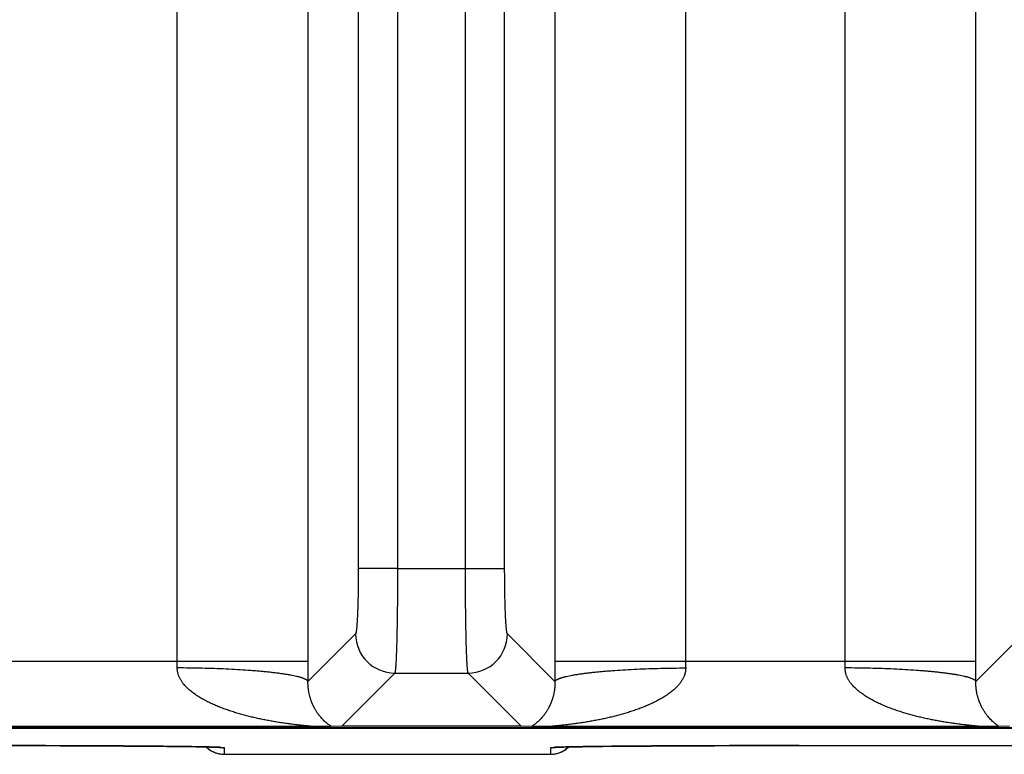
# Model space of a CAD drawing. Header units: inches. Extents: x 0 to 34, y 0 to 22.
# Tile 46 of 224: x 8.994 to 9.746, y 2.311 to 2.873. Entities that reach past the tile are written whole.
import ezdxf

# ---------------------------------------------------------------- set-up
doc = ezdxf.new("R2010")
doc.units = ezdxf.units.IN
doc.header["$LTSCALE"] = 1.87
doc.header["$MEASUREMENT"] = 0
doc.layers.get('0').update_dxf_attribs({"linetype": 'CONTINUOUS'})

msp = doc.modelspace()

# ---------------------------------------------------------------- linework, layer by layer
at = {"color": 7, "linetype": 'CONTINUOUS'}
for p, q in [((9.21401, 2.38231), (9.21401, 5.70848)), ((9.40266, 5.70848), (9.40266, 2.38231)), ((9.50256, 5.70848), (9.50256, 2.38231)), ((9.62448, 2.38231), (9.62448, 5.70848)), ((9.72438, 2.38231), (9.72438, 5.70848)), ((9.25241, 5.63764), (9.25241, 2.45316)), ((9.28238, 5.63764), (9.28238, 2.4531)), ((9.33429, 2.45316), (9.33429, 5.63769)), ((9.36426, 2.45316), (9.36426, 5.63764)), ((9.1141, 2.38231), (9.1141, 3.53754)), ((9.28238, 2.45316), (9.25241, 2.45316)), ((9.28238, 2.4531), (9.33429, 2.45316)), ((9.33429, 2.45316), (9.36426, 2.45316)), ((9.25032, 2.40321), (9.21397, 2.36686)), ((9.40269, 2.36686), (9.36635, 2.40321)), ((9.76069, 2.40321), (9.72435, 2.36686)), ((8.89228, 2.38231), (9.21401, 2.38231)), ((9.40266, 2.38231), (9.72438, 2.38231)), ((9.28029, 2.37324), (9.2398, 2.33275)), ((9.28029, 2.37324), (9.33638, 2.37324)), ((9.37686, 2.33275), (9.33638, 2.37324)), ((9.2398, 2.33275), (9.23163, 2.33254)), ((9.37686, 2.33275), (9.2398, 2.33275)), ((9.38504, 2.33254), (9.37686, 2.33275)), ((9.75018, 2.33275), (9.742, 2.33254)), ((5.7528, 2.33113), (21.5412, 2.33113)), ((9.21597, 2.33232), (8.89032, 2.33232)), ((13.31087, 2.33131), (8.9849, 2.33131)), ((9.23163, 2.33254), (9.21597, 2.33232)), ((9.4007, 2.33232), (9.38504, 2.33254)), ((9.72634, 2.33232), (9.4007, 2.33232)), ((9.742, 2.33254), (9.72634, 2.33232)), ((8.98008, 2.31783), (8.99506, 2.31781)), ((8.99506, 2.31781), (9.00983, 2.31778)), ((9.00983, 2.31778), (9.02429, 2.31774)), ((9.02429, 2.31774), (9.03832, 2.31769)), ((9.03832, 2.31769), (9.0474, 2.31765)), ((9.0474, 2.31765), (9.05624, 2.31761)), ((9.05624, 2.31761), (9.06479, 2.31756)), ((9.06479, 2.31756), (9.07306, 2.31751)), ((9.47612, 2.31751), (9.4844, 2.31756)), ((9.4844, 2.31756), (9.49297, 2.31761)), ((9.49297, 2.31761), (9.50182, 2.31765)), ((9.50182, 2.31765), (9.51091, 2.31769)), ((9.51091, 2.31769), (9.52497, 2.31774)), ((9.52497, 2.31774), (9.53945, 2.31778)), ((9.53945, 2.31778), (9.55424, 2.31781)), ((9.55424, 2.31781), (9.56926, 2.31783)), ((9.56926, 2.31783), (9.58441, 2.31784)), ((9.58441, 2.31784), (9.89496, 2.31784)), ((9.07306, 2.31751), (9.08109, 2.31746)), ((9.08109, 2.31746), (9.08847, 2.3174)), ((9.08847, 2.3174), (9.09791, 2.31732)), ((9.09791, 2.31732), (9.10593, 2.31724)), ((9.10593, 2.31724), (9.11279, 2.31717)), ((9.11279, 2.31717), (9.11851, 2.31709)), ((9.11851, 2.31709), (9.12317, 2.31703)), ((9.12317, 2.31703), (9.12826, 2.31695)), ((9.12826, 2.31695), (9.13244, 2.31688)), ((9.13244, 2.31688), (9.13591, 2.3168)), ((9.13591, 2.3168), (9.13878, 2.31674)), ((9.13878, 2.31674), (9.14115, 2.31668)), ((9.14115, 2.31668), (9.14306, 2.31662)), ((9.14306, 2.31662), (9.14455, 2.31657)), ((9.14455, 2.31657), (9.14541, 2.31653)), ((9.14541, 2.31653), (9.1461, 2.3165)), ((9.1461, 2.3165), (9.14663, 2.31647)), ((9.14663, 2.31647), (9.14691, 2.31646)), ((9.14691, 2.31646), (9.14712, 2.31644)), ((9.14712, 2.31644), (9.14727, 2.31643)), ((9.14727, 2.31643), (9.14737, 2.31642)), ((9.14737, 2.31642), (9.1474, 2.31642)), ((9.15008, 2.31618), (9.14741, 2.31646)), ((9.15017, 2.31116), (9.15008, 2.31618)), ((9.15017, 2.31116), (9.39919, 2.31116)), ((9.39928, 2.31618), (9.39919, 2.31116)), ((9.40195, 2.31646), (9.39928, 2.31618)), ((9.40196, 2.31642), (9.40201, 2.31643)), ((9.40197, 2.31642), (9.40196, 2.31642)), ((9.40201, 2.31643), (9.40212, 2.31643)), ((9.40212, 2.31643), (9.40229, 2.31645)), ((9.40229, 2.31645), (9.40252, 2.31646)), ((9.40252, 2.31646), (9.40281, 2.31648)), ((9.40281, 2.31648), (9.40336, 2.3165)), ((9.40336, 2.3165), (9.40407, 2.31654)), ((9.40407, 2.31654), (9.40494, 2.31657)), ((9.40494, 2.31657), (9.40563, 2.31659)), ((9.40563, 2.31659), (9.40729, 2.31665)), ((9.40729, 2.31665), (9.40937, 2.31671)), ((9.40937, 2.31671), (9.41195, 2.31677)), ((9.41195, 2.31677), (9.41509, 2.31684)), ((9.41509, 2.31684), (9.41888, 2.31691)), ((9.41888, 2.31691), (9.42355, 2.31699)), ((9.42355, 2.31699), (9.42785, 2.31705)), ((9.42785, 2.31705), (9.43301, 2.31712)), ((9.43301, 2.31712), (9.43922, 2.3172)), ((9.43922, 2.3172), (9.44707, 2.31728)), ((9.44707, 2.31728), (9.45342, 2.31734)), ((9.45342, 2.31734), (9.46055, 2.3174)), ((9.46055, 2.3174), (9.46818, 2.31746)), ((9.46818, 2.31746), (9.47612, 2.31751))]:
    msp.add_line(p, q, dxfattribs=at)
for points in [[(9.13625, 2.3168), (9.13634, 2.31672), (9.13702, 2.31609), (9.13773, 2.31549), (9.13848, 2.31493), (9.13924, 2.31441), (9.14003, 2.31392), (9.14084, 2.31347), (9.14167, 2.31305), (9.14252, 2.31268), (9.14339, 2.31234), (9.14427, 2.31205), (9.14516, 2.3118), (9.14607, 2.31158), (9.14698, 2.31142), (9.1479, 2.31129), (9.14883, 2.31121), (9.14976, 2.31116), (9.15017, 2.31116)], [(9.39919, 2.31116), (9.39961, 2.31116), (9.40053, 2.31121), (9.40146, 2.31129), (9.40238, 2.31142), (9.40329, 2.31158), (9.4042, 2.3118), (9.40509, 2.31205), (9.40597, 2.31234), (9.40684, 2.31268), (9.40769, 2.31305), (9.40852, 2.31347), (9.40933, 2.31392), (9.41012, 2.31441), (9.41089, 2.31493), (9.41163, 2.31549), (9.41234, 2.31609), (9.41303, 2.31672), (9.41311, 2.3168)]]:
    msp.add_lwpolyline(points, dxfattribs=at)
for centre, radius, start, end in [((9.28036, 2.40328), 0.03004, 180.1328, 269.8672), ((9.33631, 2.40328), 0.03004, 270.1328, 359.8672), ((8.74019, 2.38227), 0.37392, 359.21773, 0.00706), ((5.76491, 2.38238), 3.4491, 359.74225, 359.99896), ((12.84094, 2.38235), 3.43828, 180.00064, 180.25815), ((9.87509, 2.38226), 0.37253, 179.99147, 180.78374), ((9.25056, 2.38227), 0.37392, 359.21773, 0.00706), ((6.27528, 2.38238), 3.4491, 359.74225, 359.99896), ((9.15017, 2.33116), 0.02, 225.92162, 269.99991), ((9.15008, 2.33618), 0.02, 260.47214, 270.00008), ((9.39919, 2.33116), 0.02, 270.00009, 314.07837), ((9.39928, 2.33618), 0.02, 269.99992, 279.52693)]:
    msp.add_arc(centre, radius, start, end, dxfattribs=at)
for points, knots in [([(9.25241, 2.45316), (9.25241, 2.45), (9.25239, 2.44529), (9.25232, 2.43907), (9.25225, 2.43458), (9.25217, 2.43025), (9.25206, 2.42614), (9.25194, 2.42227), (9.25181, 2.41868), (9.25166, 2.41541), (9.25152, 2.41289), (9.2514, 2.41105), (9.25131, 2.40982), (9.25122, 2.40868), (9.25113, 2.40765), (9.25103, 2.40672), (9.25094, 2.40589), (9.25084, 2.40517), (9.25075, 2.40464), (9.25068, 2.40427), (9.25063, 2.40404), (9.25059, 2.40386), (9.25055, 2.40373), (9.25052, 2.40362), (9.25048, 2.4035), (9.25044, 2.40339), (9.2504, 2.40332), (9.25037, 2.40327), (9.25035, 2.40324), (9.25033, 2.40322), (9.25032, 2.40321)], [0, 0, 0, 0, 0.189514, 0.28211, 0.372138, 0.458777, 0.541241, 0.61878, 0.690695, 0.756335, 0.815107, 0.841754, 0.866492, 0.889265, 0.910028, 0.928735, 0.945345, 0.959826, 0.972155, 0.977508, 0.982317, 0.986582, 0.988512, 0.990307, 0.993496, 0.996159, 0.997299, 0.998316, 0.999213, 1, 1, 1, 1]), ([(9.28238, 2.4531), (9.28238, 2.45056), (9.28237, 2.4455), (9.28234, 2.43797), (9.28229, 2.43058), (9.28223, 2.4234), (9.28214, 2.41648), (9.28204, 2.4099), (9.28192, 2.40372), (9.28178, 2.39798), (9.28165, 2.3935), (9.28154, 2.39019), (9.28146, 2.38791), (9.28137, 2.38578), (9.28129, 2.38381), (9.28119, 2.38199), (9.2811, 2.38034), (9.28101, 2.37885), (9.28091, 2.37753), (9.28082, 2.37653), (9.28076, 2.37583), (9.2807, 2.37536), (9.28065, 2.37494), (9.2806, 2.37456), (9.28055, 2.37423), (9.2805, 2.37394), (9.28045, 2.3737), (9.28041, 2.37353), (9.28037, 2.37341), (9.28034, 2.37334), (9.28032, 2.37329), (9.2803, 2.37325), (9.28029, 2.37324)], [0, 0, 0, 0, 0.095333, 0.189793, 0.28252, 0.37267, 0.459424, 0.541993, 0.619628, 0.691624, 0.757327, 0.787631, 0.816144, 0.842802, 0.867543, 0.890314, 0.911062, 0.929742, 0.946313, 0.960739, 0.967138, 0.97299, 0.978293, 0.983044, 0.987243, 0.990887, 0.99398, 0.996522, 0.99759, 0.998523, 0.999325, 1, 1, 1, 1]), ([(9.33638, 2.37324), (9.33637, 2.37325), (9.33635, 2.37329), (9.33632, 2.37334), (9.3363, 2.37341), (9.33626, 2.37353), (9.33621, 2.3737), (9.33616, 2.37395), (9.33611, 2.37423), (9.33606, 2.37456), (9.33601, 2.37494), (9.33596, 2.37536), (9.33591, 2.37583), (9.33584, 2.37654), (9.33576, 2.37753), (9.33566, 2.37885), (9.33556, 2.38034), (9.33547, 2.382), (9.33538, 2.38382), (9.33529, 2.38579), (9.33521, 2.38792), (9.33512, 2.3902), (9.33501, 2.39352), (9.33488, 2.398), (9.33475, 2.40374), (9.33463, 2.40993), (9.33453, 2.41652), (9.33444, 2.42344), (9.33437, 2.43063), (9.33432, 2.43802), (9.33429, 2.44556), (9.33429, 2.45062), (9.33429, 2.45316)], [0, 0, 0, 0, 0.000675, 0.001477, 0.002411, 0.003478, 0.006021, 0.009114, 0.01276, 0.016959, 0.021711, 0.027014, 0.032868, 0.039268, 0.053697, 0.07027, 0.088953, 0.109705, 0.132479, 0.157224, 0.183885, 0.212402, 0.24271, 0.30842, 0.380421, 0.45806, 0.540631, 0.627383, 0.717527, 0.810244, 0.904688, 1, 1, 1, 1]), ([(9.36635, 2.40321), (9.36634, 2.40322), (9.36632, 2.40324), (9.36629, 2.40327), (9.36627, 2.40332), (9.36623, 2.40339), (9.36619, 2.4035), (9.36615, 2.40362), (9.36611, 2.40373), (9.36608, 2.40386), (9.36603, 2.40404), (9.36598, 2.40427), (9.36591, 2.40464), (9.36583, 2.40517), (9.36573, 2.40589), (9.36563, 2.40672), (9.36554, 2.40765), (9.36544, 2.40868), (9.36535, 2.40982), (9.36526, 2.41105), (9.36514, 2.41289), (9.36501, 2.41541), (9.36486, 2.41868), (9.36472, 2.42227), (9.3646, 2.42614), (9.3645, 2.43025), (9.36441, 2.43458), (9.36434, 2.43907), (9.36428, 2.44529), (9.36426, 2.45), (9.36426, 2.45316)], [0, 0, 0, 0, 0.000786, 0.001684, 0.0027, 0.00384, 0.006502, 0.009692, 0.011487, 0.013417, 0.017684, 0.022492, 0.027844, 0.040173, 0.054655, 0.071265, 0.089971, 0.110734, 0.133508, 0.158246, 0.184891, 0.243666, 0.309304, 0.38122, 0.458759, 0.541223, 0.627863, 0.717889, 0.810487, 1, 1, 1, 1]), ([(9.21597, 2.33232), (9.21602, 2.33232), (9.21611, 2.33232), (9.21625, 2.33232), (9.21638, 2.33233), (9.21648, 2.33233), (9.21655, 2.33233), (9.21659, 2.33234), (9.21663, 2.33234), (9.21667, 2.33235), (9.2167, 2.33235), (9.21673, 2.33236), (9.21674, 2.33236), (9.21675, 2.33236), (9.21676, 2.33237), (9.21677, 2.33237), (9.21677, 2.33237), (9.21677, 2.33238), (9.21677, 2.33238), (9.21677, 2.33239), (9.21676, 2.33239), (9.21676, 2.3324), (9.21674, 2.3324), (9.21672, 2.33241), (9.21669, 2.33242), (9.21666, 2.33242), (9.21662, 2.33243), (9.21656, 2.33244), (9.21648, 2.33246), (9.21637, 2.33248), (9.21624, 2.3325), (9.21611, 2.33251), (9.21596, 2.33253), (9.2158, 2.33255), (9.21564, 2.33257), (9.21547, 2.33259), (9.21523, 2.33262), (9.21492, 2.33265), (9.21454, 2.33269), (9.21415, 2.33274), (9.21375, 2.33278), (9.21333, 2.33282), (9.21292, 2.33286), (9.21235, 2.33292), (9.21163, 2.33299), (9.21075, 2.33309), (9.20987, 2.33318), (9.20897, 2.33327), (9.20807, 2.33337), (9.20717, 2.33347), (9.20595, 2.33361), (9.20442, 2.33379), (9.20257, 2.33401), (9.20072, 2.33424), (9.19886, 2.33449), (9.19699, 2.33475), (9.19512, 2.33501), (9.19325, 2.33529), (9.19138, 2.33559), (9.18951, 2.33589), (9.18701, 2.33631), (9.18388, 2.33687), (9.18014, 2.3376), (9.17639, 2.33838), (9.17266, 2.33922), (9.16894, 2.34012), (9.16522, 2.34108), (9.16152, 2.34211), (9.15784, 2.34322), (9.15418, 2.34441), (9.15115, 2.34546), (9.14875, 2.34636), (9.14695, 2.34705), (9.14516, 2.34777), (9.14338, 2.34852), (9.14161, 2.34929), (9.13985, 2.35009), (9.13811, 2.35093), (9.13638, 2.3518), (9.13496, 2.35255), (9.13383, 2.35318), (9.1327, 2.35381), (9.13131, 2.35463), (9.12966, 2.35566), (9.12804, 2.35674), (9.12646, 2.35786), (9.12491, 2.35905), (9.1234, 2.36029), (9.12195, 2.3616), (9.12056, 2.36299), (9.11946, 2.36421), (9.11863, 2.36522), (9.11803, 2.36601), (9.11746, 2.36682), (9.11692, 2.36765), (9.11642, 2.36851), (9.11595, 2.36939), (9.11552, 2.37029), (9.11514, 2.37122), (9.11481, 2.37217), (9.11458, 2.37298), (9.11443, 2.37363), (9.11429, 2.37429), (9.11419, 2.37496), (9.11412, 2.37564), (9.11407, 2.37631), (9.11406, 2.37682), (9.11407, 2.37716)], [0, 0, 0, 0, 0.001254, 0.002422, 0.003489, 0.004434, 0.004855, 0.005238, 0.005583, 0.005888, 0.006151, 0.006371, 0.006545, 0.006614, 0.006673, 0.006721, 0.006759, 0.00679, 0.006817, 0.006882, 0.006927, 0.006983, 0.007126, 0.007315, 0.007549, 0.007827, 0.008147, 0.008507, 0.009336, 0.010295, 0.011364, 0.012527, 0.013772, 0.015091, 0.016474, 0.017912, 0.019397, 0.022485, 0.025701, 0.029016, 0.032412, 0.035877, 0.039398, 0.042967, 0.050217, 0.057585, 0.065048, 0.072585, 0.080179, 0.087823, 0.095508, 0.110975, 0.126546, 0.142196, 0.157908, 0.173671, 0.189476, 0.205315, 0.221184, 0.237079, 0.252996, 0.284885, 0.316837, 0.34884, 0.380888, 0.412973, 0.445093, 0.477244, 0.509425, 0.541635, 0.573876, 0.590007, 0.606146, 0.622294, 0.638451, 0.654617, 0.670791, 0.686978, 0.703175, 0.719383, 0.727493, 0.735606, 0.751844, 0.768097, 0.78437, 0.800664, 0.816982, 0.833329, 0.849709, 0.866129, 0.882595, 0.890849, 0.899119, 0.907405, 0.915709, 0.924032, 0.932377, 0.940744, 0.949134, 0.95755, 0.965991, 0.970221, 0.974458, 0.982949, 0.987204, 0.991465, 1, 1, 1, 1]), ([(9.21397, 2.36686), (9.21389, 2.36704), (9.21374, 2.36725), (9.21353, 2.36748), (9.21335, 2.36765), (9.21309, 2.36786), (9.21273, 2.3681), (9.21231, 2.36834), (9.21184, 2.36859), (9.21132, 2.36883), (9.21073, 2.36907), (9.2101, 2.36931), (9.2094, 2.36955), (9.20866, 2.36978), (9.20786, 2.37002), (9.20701, 2.37025), (9.2061, 2.37048), (9.20479, 2.37079), (9.20302, 2.37118), (9.20117, 2.37154), (9.19958, 2.37182), (9.19787, 2.37211), (9.19562, 2.37247), (9.19277, 2.37287), (9.18974, 2.37326), (9.18654, 2.37364), (9.18317, 2.374), (9.17965, 2.37435), (9.17598, 2.37468), (9.17217, 2.37499), (9.16683, 2.37539), (9.15987, 2.37583), (9.15122, 2.37628), (9.14223, 2.37664), (9.13299, 2.37691), (9.12357, 2.37709), (9.11725, 2.37715), (9.11407, 2.37716)], [0, 0, 0, 0, 0.005799, 0.007465, 0.00923, 0.013072, 0.017357, 0.022108, 0.027339, 0.03306, 0.039278, 0.045998, 0.053221, 0.060948, 0.069179, 0.077914, 0.087149, 0.096881, 0.117825, 0.140711, 0.152869, 0.165496, 0.192133, 0.220567, 0.250738, 0.282582, 0.31603, 0.35101, 0.387444, 0.425252, 0.464349, 0.546063, 0.631855, 0.720957, 0.812567, 0.905861, 1, 1, 1, 1]), ([(9.5026, 2.37716), (9.5026, 2.37682), (9.50259, 2.37614), (9.5025, 2.37513), (9.50237, 2.37429), (9.50224, 2.37363), (9.50212, 2.37314), (9.50199, 2.37265), (9.50185, 2.37217), (9.50169, 2.37169), (9.50146, 2.37106), (9.50114, 2.37029), (9.50072, 2.36939), (9.50025, 2.36851), (9.49975, 2.36765), (9.49921, 2.36682), (9.49863, 2.36601), (9.49804, 2.36522), (9.49741, 2.36446), (9.49677, 2.36372), (9.49588, 2.36276), (9.49472, 2.3616), (9.49326, 2.36029), (9.49176, 2.35905), (9.49021, 2.35787), (9.48862, 2.35674), (9.48701, 2.35566), (9.48536, 2.35463), (9.48369, 2.35365), (9.48199, 2.35271), (9.48028, 2.3518), (9.47856, 2.35093), (9.47681, 2.3501), (9.47506, 2.34929), (9.47329, 2.34852), (9.47151, 2.34777), (9.46972, 2.34705), (9.46792, 2.34636), (9.46551, 2.34546), (9.46248, 2.34441), (9.45882, 2.34322), (9.45514, 2.34211), (9.45144, 2.34108), (9.44773, 2.34012), (9.44401, 2.33922), (9.44027, 2.33838), (9.43653, 2.3376), (9.43278, 2.33687), (9.42966, 2.33631), (9.42716, 2.33589), (9.42528, 2.33559), (9.42341, 2.33529), (9.42154, 2.33501), (9.41967, 2.33475), (9.41781, 2.33449), (9.41595, 2.33424), (9.4141, 2.33401), (9.41225, 2.33379), (9.41042, 2.33357), (9.4089, 2.3334), (9.40769, 2.33327), (9.4068, 2.33318), (9.40591, 2.33309), (9.40504, 2.33299), (9.40432, 2.33292), (9.40375, 2.33286), (9.40333, 2.33282), (9.40292, 2.33278), (9.40252, 2.33274), (9.40212, 2.33269), (9.40174, 2.33265), (9.40144, 2.33262), (9.4012, 2.33259), (9.40103, 2.33257), (9.40086, 2.33255), (9.40071, 2.33253), (9.40056, 2.33251), (9.40042, 2.3325), (9.4003, 2.33248), (9.40018, 2.33246), (9.4001, 2.33244), (9.40004, 2.33243), (9.40001, 2.33242), (9.39997, 2.33242), (9.39995, 2.33241), (9.39993, 2.3324), (9.39991, 2.3324), (9.3999, 2.33239), (9.3999, 2.33239), (9.39989, 2.33238), (9.39989, 2.33238), (9.3999, 2.33237), (9.3999, 2.33237), (9.39991, 2.33237), (9.39991, 2.33236), (9.39992, 2.33236), (9.39994, 2.33236), (9.39997, 2.33235), (9.4, 2.33235), (9.40003, 2.33234), (9.40007, 2.33234), (9.40012, 2.33233), (9.40019, 2.33233), (9.40029, 2.33233), (9.40041, 2.33232), (9.40055, 2.33232), (9.40065, 2.33232), (9.4007, 2.33232)], [0, 0, 0, 0, 0.008535, 0.01705, 0.025541, 0.029778, 0.034008, 0.038232, 0.04245, 0.046661, 0.050866, 0.059257, 0.067624, 0.075969, 0.084292, 0.092597, 0.100883, 0.109152, 0.117406, 0.125647, 0.133874, 0.150294, 0.166674, 0.183021, 0.19934, 0.215634, 0.231906, 0.24816, 0.264398, 0.28062, 0.296829, 0.313026, 0.329213, 0.345387, 0.361552, 0.37771, 0.393858, 0.409997, 0.426129, 0.45837, 0.49058, 0.522761, 0.554913, 0.587032, 0.619118, 0.651165, 0.683168, 0.715121, 0.747011, 0.762927, 0.778822, 0.794691, 0.81053, 0.826335, 0.842098, 0.857811, 0.873461, 0.889032, 0.904499, 0.919827, 0.927423, 0.934958, 0.942421, 0.949791, 0.95704, 0.960608, 0.96413, 0.967594, 0.970992, 0.974308, 0.977524, 0.98061, 0.982094, 0.98353, 0.984912, 0.986233, 0.987484, 0.988652, 0.989722, 0.990678, 0.991499, 0.991855, 0.992171, 0.992448, 0.992683, 0.992874, 0.993019, 0.993076, 0.993121, 0.993187, 0.993214, 0.993244, 0.993282, 0.99333, 0.993388, 0.993457, 0.993629, 0.993845, 0.994105, 0.994409, 0.994755, 0.995141, 0.995565, 0.996514, 0.997584, 0.99875, 1, 1, 1, 1]), ([(9.40269, 2.36686), (9.40277, 2.36704), (9.40292, 2.36725), (9.40313, 2.36748), (9.40331, 2.36765), (9.40357, 2.36786), (9.40393, 2.3681), (9.40435, 2.36834), (9.40482, 2.36859), (9.40534, 2.36883), (9.40593, 2.36907), (9.40656, 2.36931), (9.40726, 2.36955), (9.408, 2.36978), (9.4088, 2.37002), (9.40966, 2.37025), (9.41056, 2.37048), (9.41187, 2.37079), (9.41364, 2.37118), (9.41549, 2.37154), (9.41708, 2.37182), (9.41879, 2.37211), (9.42105, 2.37247), (9.4239, 2.37287), (9.42692, 2.37326), (9.43012, 2.37364), (9.43349, 2.374), (9.43701, 2.37435), (9.44068, 2.37468), (9.4445, 2.37499), (9.44984, 2.37539), (9.45679, 2.37583), (9.46544, 2.37628), (9.47443, 2.37664), (9.48368, 2.37691), (9.49309, 2.37709), (9.49942, 2.37715), (9.5026, 2.37716)], [0, 0, 0, 0, 0.005801, 0.007467, 0.009232, 0.013075, 0.017361, 0.022113, 0.027344, 0.033066, 0.039285, 0.046006, 0.053229, 0.060958, 0.06919, 0.077925, 0.087161, 0.096894, 0.117839, 0.140726, 0.152885, 0.165513, 0.19215, 0.220585, 0.250756, 0.282601, 0.316049, 0.351029, 0.387463, 0.42527, 0.464367, 0.546079, 0.631869, 0.720968, 0.812574, 0.905865, 1, 1, 1, 1]), ([(9.72434, 2.36686), (9.72427, 2.36704), (9.72412, 2.36725), (9.7239, 2.36748), (9.72373, 2.36765), (9.72347, 2.36786), (9.7231, 2.3681), (9.72269, 2.36834), (9.72222, 2.36859), (9.72169, 2.36883), (9.72111, 2.36907), (9.72047, 2.36931), (9.71978, 2.36955), (9.71903, 2.36978), (9.71823, 2.37002), (9.71738, 2.37025), (9.71647, 2.37048), (9.71516, 2.37079), (9.7134, 2.37118), (9.71154, 2.37154), (9.70996, 2.37182), (9.70825, 2.37211), (9.70599, 2.37247), (9.70314, 2.37287), (9.70011, 2.37326), (9.69691, 2.37364), (9.69355, 2.374), (9.69003, 2.37435), (9.68636, 2.37468), (9.68254, 2.37499), (9.6772, 2.37539), (9.67024, 2.37583), (9.66159, 2.37628), (9.65261, 2.37664), (9.64336, 2.37691), (9.63395, 2.37709), (9.62762, 2.37715), (9.62444, 2.37716)], [0, 0, 0, 0, 0.005799, 0.007465, 0.00923, 0.013072, 0.017357, 0.022108, 0.027339, 0.03306, 0.039278, 0.045998, 0.053221, 0.060948, 0.069179, 0.077914, 0.087149, 0.096881, 0.117825, 0.140711, 0.152869, 0.165496, 0.192133, 0.220567, 0.250738, 0.282582, 0.31603, 0.35101, 0.387444, 0.425252, 0.464349, 0.546063, 0.631855, 0.720957, 0.812567, 0.905861, 1, 1, 1, 1]), ([(9.72634, 2.33232), (9.72639, 2.33232), (9.72649, 2.33232), (9.72663, 2.33232), (9.72675, 2.33233), (9.72685, 2.33233), (9.72692, 2.33233), (9.72697, 2.33234), (9.72701, 2.33234), (9.72704, 2.33235), (9.72707, 2.33235), (9.7271, 2.33236), (9.72712, 2.33236), (9.72713, 2.33236), (9.72714, 2.33237), (9.72714, 2.33237), (9.72714, 2.33237), (9.72715, 2.33238), (9.72715, 2.33238), (9.72714, 2.33239), (9.72714, 2.33239), (9.72713, 2.3324), (9.72712, 2.3324), (9.72709, 2.33241), (9.72707, 2.33242), (9.72703, 2.33242), (9.727, 2.33243), (9.72694, 2.33244), (9.72685, 2.33246), (9.72674, 2.33248), (9.72662, 2.3325), (9.72648, 2.33251), (9.72633, 2.33253), (9.72618, 2.33255), (9.72601, 2.33257), (9.72584, 2.33259), (9.7256, 2.33262), (9.7253, 2.33265), (9.72492, 2.33269), (9.72452, 2.33274), (9.72412, 2.33278), (9.72371, 2.33282), (9.72329, 2.33286), (9.72272, 2.33292), (9.722, 2.33299), (9.72113, 2.33309), (9.72024, 2.33318), (9.71935, 2.33327), (9.71845, 2.33337), (9.71754, 2.33347), (9.71632, 2.33361), (9.71479, 2.33379), (9.71294, 2.33401), (9.71109, 2.33424), (9.70923, 2.33449), (9.70737, 2.33475), (9.7055, 2.33501), (9.70363, 2.33529), (9.70176, 2.33559), (9.69988, 2.33589), (9.69738, 2.33631), (9.69426, 2.33687), (9.69051, 2.3376), (9.68677, 2.33838), (9.68303, 2.33922), (9.67931, 2.34012), (9.6756, 2.34108), (9.6719, 2.34211), (9.66822, 2.34322), (9.66456, 2.34441), (9.66153, 2.34546), (9.65912, 2.34636), (9.65732, 2.34705), (9.65553, 2.34777), (9.65375, 2.34852), (9.65198, 2.34929), (9.65023, 2.35009), (9.64848, 2.35093), (9.64676, 2.3518), (9.64533, 2.35255), (9.6442, 2.35318), (9.64307, 2.35381), (9.64168, 2.35463), (9.64004, 2.35566), (9.63842, 2.35674), (9.63683, 2.35786), (9.63528, 2.35905), (9.63378, 2.36029), (9.63232, 2.3616), (9.63093, 2.36299), (9.62984, 2.36421), (9.629, 2.36522), (9.62841, 2.36601), (9.62783, 2.36682), (9.62729, 2.36765), (9.62679, 2.36851), (9.62632, 2.36939), (9.6259, 2.37029), (9.62552, 2.37122), (9.62519, 2.37217), (9.62496, 2.37298), (9.6248, 2.37363), (9.62467, 2.37429), (9.62457, 2.37496), (9.6245, 2.37564), (9.62445, 2.37631), (9.62444, 2.37682), (9.62444, 2.37716)], [0, 0, 0, 0, 0.001254, 0.002422, 0.003489, 0.004434, 0.004855, 0.005238, 0.005583, 0.005888, 0.006151, 0.006371, 0.006545, 0.006614, 0.006673, 0.006721, 0.006759, 0.00679, 0.006817, 0.006882, 0.006927, 0.006983, 0.007126, 0.007315, 0.007549, 0.007827, 0.008147, 0.008507, 0.009336, 0.010295, 0.011364, 0.012527, 0.013772, 0.015091, 0.016474, 0.017912, 0.019397, 0.022485, 0.025701, 0.029016, 0.032412, 0.035877, 0.039398, 0.042967, 0.050217, 0.057585, 0.065048, 0.072585, 0.080179, 0.087823, 0.095508, 0.110975, 0.126546, 0.142196, 0.157908, 0.173671, 0.189476, 0.205315, 0.221184, 0.237079, 0.252996, 0.284885, 0.316837, 0.34884, 0.380888, 0.412973, 0.445093, 0.477244, 0.509425, 0.541635, 0.573876, 0.590007, 0.606146, 0.622294, 0.638451, 0.654617, 0.670791, 0.686978, 0.703175, 0.719383, 0.727493, 0.735606, 0.751844, 0.768097, 0.78437, 0.800664, 0.816982, 0.833329, 0.849709, 0.866129, 0.882595, 0.890849, 0.899119, 0.907405, 0.915709, 0.924032, 0.932377, 0.940744, 0.949134, 0.95755, 0.965991, 0.970221, 0.974458, 0.982949, 0.987204, 0.991465, 1, 1, 1, 1]), ([(9.23163, 2.33254), (9.23147, 2.33265), (9.23122, 2.33282), (9.23089, 2.33306), (9.23053, 2.33331), (9.23007, 2.33364), (9.2295, 2.33406), (9.22891, 2.33451), (9.22809, 2.33516), (9.22705, 2.33604), (9.2258, 2.33721), (9.22453, 2.33852), (9.22326, 2.33997), (9.22198, 2.34159), (9.22095, 2.34306), (9.22013, 2.34434), (9.21952, 2.34537), (9.21891, 2.34647), (9.2183, 2.34763), (9.21771, 2.34887), (9.21724, 2.34996), (9.21686, 2.35088), (9.21659, 2.35161), (9.21631, 2.35236), (9.21604, 2.35315), (9.21578, 2.35397), (9.21553, 2.35482), (9.21528, 2.35572), (9.21496, 2.35701), (9.21471, 2.35819), (9.21453, 2.35925), (9.21443, 2.35982), (9.21435, 2.36041), (9.21427, 2.36102), (9.21419, 2.36165), (9.21414, 2.36219), (9.2141, 2.36264), (9.21407, 2.36299), (9.21405, 2.36334), (9.21402, 2.36382), (9.21399, 2.36444), (9.21396, 2.36522), (9.21396, 2.36603), (9.21397, 2.36658), (9.21397, 2.36686)], [0, 0, 0, 0, 0.014649, 0.022432, 0.03047, 0.047242, 0.064855, 0.083225, 0.102281, 0.142334, 0.184911, 0.230041, 0.277909, 0.328821, 0.38323, 0.411931, 0.441745, 0.472801, 0.505293, 0.539375, 0.575223, 0.593911, 0.613204, 0.633128, 0.653685, 0.674988, 0.697162, 0.720244, 0.744358, 0.796294, 0.810187, 0.824478, 0.839237, 0.854507, 0.870283, 0.886616, 0.895041, 0.903651, 0.912403, 0.921289, 0.939689, 0.958986, 0.978971, 1, 1, 1, 1]), ([(9.40269, 2.36686), (9.4027, 2.36658), (9.40271, 2.36603), (9.4027, 2.36522), (9.40268, 2.36444), (9.40264, 2.3637), (9.4026, 2.36299), (9.40254, 2.36231), (9.40247, 2.36165), (9.4024, 2.36102), (9.40232, 2.36041), (9.4022, 2.35964), (9.40205, 2.35872), (9.40184, 2.35766), (9.40162, 2.35666), (9.40138, 2.35572), (9.40114, 2.35482), (9.40088, 2.35397), (9.40054, 2.35289), (9.4001, 2.35163), (9.39953, 2.3502), (9.39895, 2.34887), (9.39836, 2.34763), (9.39776, 2.34647), (9.39715, 2.34537), (9.39653, 2.34434), (9.39571, 2.34306), (9.39468, 2.34159), (9.39341, 2.33997), (9.39214, 2.33852), (9.39087, 2.33721), (9.38961, 2.33604), (9.38857, 2.33516), (9.38776, 2.33451), (9.38717, 2.33406), (9.3866, 2.33364), (9.38605, 2.33325), (9.38553, 2.33288), (9.3852, 2.33265), (9.38504, 2.33254)], [0, 0, 0, 0, 0.020874, 0.0411, 0.060417, 0.07862, 0.096313, 0.113422, 0.129822, 0.145519, 0.16071, 0.175494, 0.203758, 0.230365, 0.255613, 0.279807, 0.302864, 0.324976, 0.346308, 0.386805, 0.424758, 0.460645, 0.494729, 0.527177, 0.558234, 0.58809, 0.616799, 0.671179, 0.722089, 0.769963, 0.815093, 0.857661, 0.897724, 0.916781, 0.935143, 0.952758, 0.969527, 0.985305, 1, 1, 1, 1]), ([(9.742, 2.33254), (9.74184, 2.33265), (9.7416, 2.33282), (9.74126, 2.33306), (9.7409, 2.33331), (9.74044, 2.33364), (9.73987, 2.33406), (9.73928, 2.33451), (9.73847, 2.33516), (9.73743, 2.33604), (9.73617, 2.33721), (9.7349, 2.33852), (9.73363, 2.33997), (9.73236, 2.34159), (9.73133, 2.34306), (9.73051, 2.34434), (9.72989, 2.34537), (9.72928, 2.34647), (9.72868, 2.34763), (9.72809, 2.34887), (9.72761, 2.34996), (9.72724, 2.35088), (9.72696, 2.35161), (9.72669, 2.35236), (9.72642, 2.35315), (9.72616, 2.35397), (9.7259, 2.35482), (9.72566, 2.35572), (9.72534, 2.35701), (9.72509, 2.35819), (9.7249, 2.35925), (9.72481, 2.35982), (9.72472, 2.36041), (9.72464, 2.36102), (9.72457, 2.36165), (9.72451, 2.36219), (9.72447, 2.36264), (9.72445, 2.36299), (9.72442, 2.36334), (9.72439, 2.36382), (9.72436, 2.36444), (9.72434, 2.36522), (9.72433, 2.36603), (9.72434, 2.36658), (9.72435, 2.36686)], [0, 0, 0, 0, 0.014649, 0.022432, 0.03047, 0.047242, 0.064855, 0.083225, 0.102281, 0.142334, 0.184911, 0.230041, 0.277909, 0.328821, 0.38323, 0.411931, 0.441745, 0.472801, 0.505293, 0.539375, 0.575223, 0.593911, 0.613204, 0.633128, 0.653685, 0.674988, 0.697162, 0.720244, 0.744358, 0.796294, 0.810187, 0.824478, 0.839237, 0.854507, 0.870283, 0.886616, 0.895041, 0.903651, 0.912403, 0.921289, 0.939689, 0.958986, 0.978971, 1, 1, 1, 1]), ([(9.14741, 2.31646), (9.14717, 2.31647), (9.14664, 2.3165), (9.14548, 2.31655), (9.1438, 2.31661), (9.14152, 2.31668), (9.13889, 2.31674), (9.13591, 2.31681), (9.1326, 2.31688), (9.12896, 2.31694), (9.12346, 2.31703), (9.11582, 2.31714), (9.10577, 2.31725), (9.09459, 2.31736), (9.08238, 2.31745), (9.06924, 2.31754), (9.05525, 2.31762), (9.04053, 2.31769), (9.01978, 2.31776), (8.99289, 2.31782), (8.97113, 2.31784), (8.96008, 2.31784)], [0, 0, 0, 0, 0.003958, 0.008394, 0.018691, 0.030875, 0.04492, 0.060798, 0.078482, 0.097938, 0.119126, 0.166536, 0.22035, 0.280155, 0.345489, 0.415853, 0.490704, 0.569467, 0.651538, 0.823056, 1, 1, 1, 1]), ([(9.58928, 2.31784), (9.58374, 2.31784), (9.57269, 2.31784), (9.55092, 2.31781), (9.52959, 2.31776), (9.50883, 2.31769), (9.49411, 2.31762), (9.48013, 2.31754), (9.46698, 2.31745), (9.45477, 2.31736), (9.4436, 2.31725), (9.43354, 2.31714), (9.4259, 2.31703), (9.4204, 2.31694), (9.41676, 2.31688), (9.41345, 2.31681), (9.41047, 2.31674), (9.40785, 2.31668), (9.40557, 2.31661), (9.40389, 2.31655), (9.40272, 2.3165), (9.4022, 2.31647), (9.40195, 2.31646)], [0, 0, 0, 0, 0.088813, 0.176944, 0.348463, 0.430533, 0.509296, 0.584147, 0.654511, 0.719845, 0.77965, 0.833464, 0.880875, 0.902063, 0.921518, 0.939202, 0.95508, 0.969125, 0.981309, 0.991606, 0.996042, 1, 1, 1, 1])]:
    msp.add_open_spline(points, degree=3, knots=knots, dxfattribs=at)

doc.saveas('drawing.dxf')
